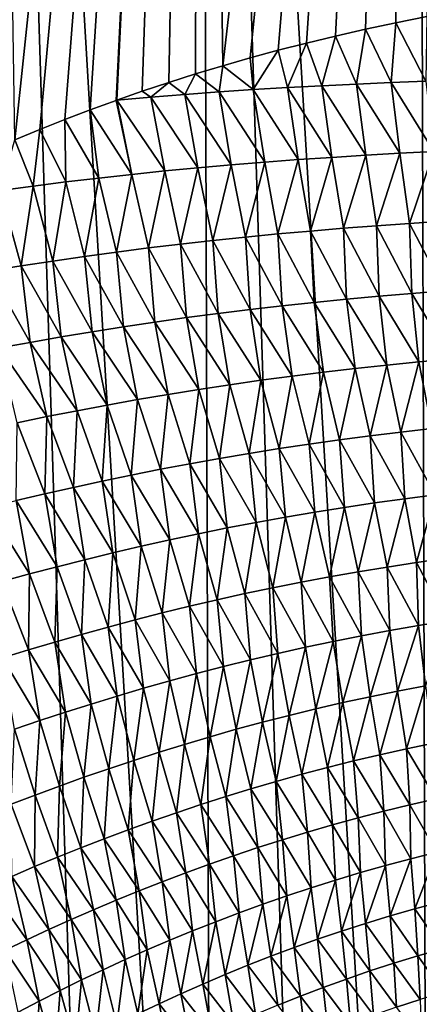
# Model space of a CAD drawing. Header units: metres. Extents: x -105 to 105, y -72 to 59.
# Tile 129 of 256: x -9.8 to -7.59, y -63.19 to -57.73. Entities that reach past the tile are written whole.
import ezdxf

# ---------------------------------------------------------------- set-up
doc = ezdxf.new("R2010")
doc.units = ezdxf.units.M
doc.layers.add('solid_509431_AD150_SW0001', color=7, linetype='CONTINUOUS')

msp = doc.modelspace()

# ---------------------------------------------------------------- linework, layer by layer
at = {"layer": 'solid_509431_AD150_SW0001'}
for points in [[(-8.7318, -69.75769, 14.825975), (-8.800709, -48.652618, 14.996789), (-9.97818, -48.652618, 14.469905)], [(-9.319582, -69.752151, 14.572793), (-8.7318, -69.75769, 14.825975), (-9.97818, -48.652618, 14.469905)], [(-9.900037, -69.746338, 14.303221), (-9.319582, -69.752151, 14.572793), (-9.97818, -48.652618, 14.469905)], [(-9.826858, -58.397507, -26.947998), (-9.97818, -48.652618, -26.969904), (-8.800709, -48.652618, -27.49679)], [(-9.689787, -58.340382, -27.013071), (-9.826858, -58.397507, -26.947998), (-8.800709, -48.652618, -27.49679)], [(-9.550726, -58.28487, -27.077936), (-9.689787, -58.340382, -27.013071), (-8.800709, -48.652618, -27.49679)], [(-9.409702, -58.23101, -27.142544), (-9.550726, -58.28487, -27.077936), (-8.800709, -48.652618, -27.49679)], [(-9.266717, -58.178829, -27.206852), (-9.409702, -58.23101, -27.142544), (-8.800709, -48.652618, -27.49679)], [(-9.261577, -58.176998, -27.209143), (-9.266717, -58.178829, -27.206852), (-8.800709, -48.652618, -27.49679)], [(-9.121749, -58.128307, -27.270838), (-9.261577, -58.176998, -27.209143), (-8.800709, -48.652618, -27.49679)], [(-8.974866, -58.079498, -27.334431), (-9.121749, -58.128307, -27.270838), (-8.800709, -48.652618, -27.49679)], [(-8.826209, -58.032452, -27.397535), (-8.974866, -58.079498, -27.334431), (-8.800709, -48.652618, -27.49679)], [(-8.675735, -57.987144, -27.460138), (-8.826209, -58.032452, -27.397535), (-8.800709, -48.652618, -27.49679)], [(-7.53611, -69.767838, 15.282396), (-7.595546, -48.652618, 15.456824), (-8.800709, -48.652618, 14.996789)], [(-8.137154, -69.762917, 15.062572), (-7.53611, -69.767838, 15.282396), (-8.800709, -48.652618, 14.996789)], [(-8.7318, -69.75769, 14.825975), (-8.137154, -69.762917, 15.062572), (-8.800709, -48.652618, 14.996789)], [(-8.675735, -57.987144, -27.460138), (-8.800709, -48.652618, -27.49679), (-7.595546, -48.652618, -27.956823)], [(-8.523009, -57.94352, -27.522379), (-8.675735, -57.987144, -27.460138), (-7.595546, -48.652618, -27.956823)], [(-8.368067, -57.901611, -27.584198), (-8.523009, -57.94352, -27.522379), (-7.595546, -48.652618, -27.956823)], [(-8.211003, -57.86142, -27.645515), (-8.368067, -57.901611, -27.584198), (-7.595546, -48.652618, -27.956823)], [(-8.050457, -57.822689, -27.7068), (-8.211003, -57.86142, -27.645515), (-7.595546, -48.652618, -27.956823)], [(-7.88526, -57.785187, -27.768408), (-8.050457, -57.822689, -27.7068), (-7.595546, -48.652618, -27.956823)], [(-7.716008, -57.749035, -27.830009), (-7.88526, -57.785187, -27.768408), (-7.595546, -48.652618, -27.956823)], [(-7.544067, -57.714523, -27.891037), (-7.716008, -57.749035, -27.830009), (-7.595546, -48.652618, -27.956823)], [(-6.316726, -69.776642, 15.671052), (-6.366486, -48.652618, 15.84856), (-7.595546, -48.652618, 15.456824)], [(-6.929142, -69.772415, 15.485276), (-6.316726, -69.776642, 15.671052), (-7.595546, -48.652618, 15.456824)], [(-7.53611, -69.767838, 15.282396), (-6.929142, -69.772415, 15.485276), (-7.595546, -48.652618, 15.456824)], [(-7.742383, -58.079887, -27.825247), (-7.88526, -57.785187, -27.768408), (-7.716008, -57.749035, -27.830009)], [(-7.742383, -58.079887, -27.825247), (-7.716008, -57.749035, -27.830009), (-7.549757, -58.071774, -27.895128)], [(-7.549757, -58.071774, -27.895128), (-7.716008, -57.749035, -27.830009), (-7.544067, -57.714523, -27.891037)], [(-7.934351, -58.088573, -27.753736), (-8.050457, -57.822689, -27.7068), (-7.88526, -57.785187, -27.768408)], [(-7.934351, -58.088573, -27.753736), (-7.88526, -57.785187, -27.768408), (-7.742383, -58.079887, -27.825247)], [(-8.125701, -58.097954, -27.680616), (-8.211003, -57.86142, -27.645515), (-8.050457, -57.822689, -27.7068)], [(-8.125701, -58.097954, -27.680616), (-8.050457, -57.822689, -27.7068), (-7.934351, -58.088573, -27.753736)], [(-8.506598, -58.119438, -27.52957), (-8.523009, -57.94352, -27.522379), (-8.368067, -57.901611, -27.584198)], [(-8.506598, -58.119438, -27.52957), (-8.368067, -57.901611, -27.584198), (-8.316445, -58.108181, -27.605886)], [(-8.316445, -58.108181, -27.605886), (-8.368067, -57.901611, -27.584198), (-8.211003, -57.86142, -27.645515)], [(-8.316445, -58.108181, -27.605886), (-8.211003, -57.86142, -27.645515), (-8.125701, -58.097954, -27.680616)], [(-8.506598, -58.119438, -27.52957), (-8.675735, -57.987144, -27.460138), (-8.523009, -57.94352, -27.522379)], [(-8.696177, -58.131905, -27.451717), (-8.826209, -58.032452, -27.397535), (-8.675735, -57.987144, -27.460138)], [(-8.696177, -58.131905, -27.451717), (-8.675735, -57.987144, -27.460138), (-8.506598, -58.119438, -27.52957)], [(-8.885191, -58.145641, -27.372355), (-8.974866, -58.079498, -27.334431), (-8.826209, -58.032452, -27.397535)], [(-8.885191, -58.145641, -27.372355), (-8.826209, -58.032452, -27.397535), (-8.696177, -58.131905, -27.451717)], [(-7.742383, -58.079887, -27.825247), (-7.549757, -58.071774, -27.895128), (-7.505967, -58.4622, -27.939766)], [(-9.073649, -58.160664, -27.291494), (-9.261577, -58.176998, -27.209143), (-9.121749, -58.128307, -27.270838)], [(-9.073649, -58.160664, -27.291494), (-9.121749, -58.128307, -27.270838), (-8.974866, -58.079498, -27.334431)], [(-9.073649, -58.160664, -27.291494), (-8.974866, -58.079498, -27.334431), (-8.885191, -58.145641, -27.372355)], [(-8.696177, -58.131905, -27.451717), (-8.506598, -58.119438, -27.52957), (-8.442957, -58.521324, -27.57411)], [(-8.506598, -58.119438, -27.52957), (-8.316445, -58.108181, -27.605886), (-8.257064, -58.507607, -27.650406)], [(-8.506598, -58.119438, -27.52957), (-8.257064, -58.507607, -27.650406), (-8.442957, -58.521324, -27.57411)], [(-8.316445, -58.108181, -27.605886), (-8.125701, -58.097954, -27.680616), (-8.070456, -58.494999, -27.725138)], [(-8.316445, -58.108181, -27.605886), (-8.070456, -58.494999, -27.725138), (-8.257064, -58.507607, -27.650406)], [(-8.125701, -58.097954, -27.680616), (-7.934351, -58.088573, -27.753736), (-7.883096, -58.483322, -27.798279)], [(-8.125701, -58.097954, -27.680616), (-7.883096, -58.483322, -27.798279), (-8.070456, -58.494999, -27.725138)], [(-7.934351, -58.088573, -27.753736), (-7.742383, -58.079887, -27.825247), (-7.694951, -58.472427, -27.869827)], [(-7.934351, -58.088573, -27.753736), (-7.694951, -58.472427, -27.869827), (-7.883096, -58.483322, -27.798279)], [(-7.742383, -58.079887, -27.825247), (-7.505967, -58.4622, -27.939766), (-7.694951, -58.472427, -27.869827)], [(-9.179859, -58.589291, -27.254004), (-9.409702, -58.23101, -27.142544), (-9.266717, -58.178829, -27.206852)], [(-9.179859, -58.589291, -27.254004), (-9.266717, -58.178829, -27.206852), (-9.261577, -58.176998, -27.209143)], [(-9.073649, -58.160664, -27.291494), (-8.996612, -58.57029, -27.336233), (-9.261577, -58.176998, -27.209143)], [(-9.179859, -58.589291, -27.254004), (-9.261577, -58.176998, -27.209143), (-8.996612, -58.57029, -27.336233)], [(-9.073649, -58.160664, -27.291494), (-8.885191, -58.145641, -27.372355), (-8.812717, -58.552635, -27.417006)], [(-9.073649, -58.160664, -27.291494), (-8.812717, -58.552635, -27.417006), (-8.996612, -58.57029, -27.336233)], [(-8.885191, -58.145641, -27.372355), (-8.696177, -58.131905, -27.451717), (-8.628169, -58.536316, -27.496302)], [(-8.885191, -58.145641, -27.372355), (-8.628169, -58.536316, -27.496302), (-8.812717, -58.552635, -27.417006)], [(-8.696177, -58.131905, -27.451717), (-8.442957, -58.521324, -27.57411), (-8.628169, -58.536316, -27.496302)], [(-9.362489, -58.609604, -27.17033), (-9.550726, -58.28487, -27.077936), (-9.409702, -58.23101, -27.142544)], [(-9.362489, -58.609604, -27.17033), (-9.409702, -58.23101, -27.142544), (-9.179859, -58.589291, -27.254004)], [(-9.544538, -58.631176, -27.085222), (-9.689787, -58.340382, -27.013071), (-9.550726, -58.28487, -27.077936)], [(-9.544538, -58.631176, -27.085222), (-9.550726, -58.28487, -27.077936), (-9.362489, -58.609604, -27.17033)], [(-9.726042, -58.653942, -26.998688), (-9.826858, -58.397507, -26.947998), (-9.689787, -58.340382, -27.013071)], [(-9.726042, -58.653942, -26.998688), (-9.689787, -58.340382, -27.013071), (-9.544538, -58.631176, -27.085222)], [(-9.907055, -58.677845, -26.91073), (-9.826858, -58.397507, -26.947998), (-9.726042, -58.653942, -26.998688)], [(-8.442957, -58.521324, -27.57411), (-8.257064, -58.507607, -27.650406), (-8.369982, -58.919304, -27.647167)], [(-8.257064, -58.507607, -27.650406), (-8.188888, -58.90324, -27.722927), (-8.369982, -58.919304, -27.647167)], [(-8.257064, -58.507607, -27.650406), (-8.070456, -58.494999, -27.725138), (-8.188888, -58.90324, -27.722927)], [(-8.070456, -58.494999, -27.725138), (-8.00696, -58.88834, -27.797159), (-8.188888, -58.90324, -27.722927)], [(-8.070456, -58.494999, -27.725138), (-7.883096, -58.483322, -27.798279), (-8.00696, -58.88834, -27.797159)], [(-7.883096, -58.483322, -27.798279), (-7.824143, -58.874443, -27.869835), (-8.00696, -58.88834, -27.797159)], [(-7.883096, -58.483322, -27.798279), (-7.694951, -58.472427, -27.869827), (-7.824143, -58.874443, -27.869835)], [(-7.694951, -58.472427, -27.869827), (-7.640385, -58.861404, -27.94095), (-7.824143, -58.874443, -27.869835)], [(-7.694951, -58.472427, -27.869827), (-7.505967, -58.4622, -27.939766), (-7.640385, -58.861404, -27.94095)], [(-7.505967, -58.4622, -27.939766), (-7.455616, -58.849121, -28.010496), (-7.640385, -58.861404, -27.94095)], [(-8.996612, -58.57029, -27.336233), (-8.812717, -58.552635, -27.417006), (-8.908655, -58.975594, -27.411123)], [(-8.812717, -58.552635, -27.417006), (-8.729851, -58.955452, -27.491245), (-8.908655, -58.975594, -27.411123)], [(-8.812717, -58.552635, -27.417006), (-8.628169, -58.536316, -27.496302), (-8.729851, -58.955452, -27.491245)], [(-8.628169, -58.536316, -27.496302), (-8.550295, -58.936691, -27.569931), (-8.729851, -58.955452, -27.491245)], [(-8.628169, -58.536316, -27.496302), (-8.442957, -58.521324, -27.57411), (-8.550295, -58.936691, -27.569931)], [(-8.442957, -58.521324, -27.57411), (-8.369982, -58.919304, -27.647167), (-8.550295, -58.936691, -27.569931)], [(-9.544538, -58.631176, -27.085222), (-9.362489, -58.609604, -27.17033), (-9.440726, -59.04414, -27.162283)], [(-9.362489, -58.609604, -27.17033), (-9.264067, -59.019981, -27.246628), (-9.440726, -59.04414, -27.162283)], [(-9.362489, -58.609604, -27.17033), (-9.179859, -58.589291, -27.254004), (-9.264067, -59.019981, -27.246628)], [(-9.179859, -58.589291, -27.254004), (-9.08672, -58.997112, -27.329578), (-9.264067, -59.019981, -27.246628)], [(-9.179859, -58.589291, -27.254004), (-8.996612, -58.57029, -27.336233), (-9.08672, -58.997112, -27.329578)], [(-8.996612, -58.57029, -27.336233), (-8.908655, -58.975594, -27.411123), (-9.08672, -58.997112, -27.329578)], [(-9.907055, -58.677845, -26.91073), (-9.726042, -58.653942, -26.998688), (-9.792122, -59.096062, -26.989418)], [(-9.726042, -58.653942, -26.998688), (-9.61673, -59.069523, -27.076544), (-9.792122, -59.096062, -26.989418)], [(-9.726042, -58.653942, -26.998688), (-9.544538, -58.631176, -27.085222), (-9.61673, -59.069523, -27.076544)], [(-9.544538, -58.631176, -27.085222), (-9.440726, -59.04414, -27.162283), (-9.61673, -59.069523, -27.076544)], [(-9.907055, -58.677845, -26.91073), (-9.792122, -59.096062, -26.989418), (-9.966965, -59.123711, -26.900908)], [(-8.188888, -58.90324, -27.722927), (-8.00696, -58.88834, -27.797159), (-7.989379, -59.281258, -27.874523)], [(-8.00696, -58.88834, -27.797159), (-7.824143, -58.874443, -27.869835), (-7.809079, -59.264706, -27.94784)], [(-8.00696, -58.88834, -27.797159), (-7.809079, -59.264706, -27.94784), (-7.989379, -59.281258, -27.874523)], [(-7.824143, -58.874443, -27.869835), (-7.640385, -58.861404, -27.94095), (-7.627677, -59.249134, -28.0196)], [(-7.824143, -58.874443, -27.869835), (-7.627677, -59.249134, -28.0196), (-7.809079, -59.264706, -27.94784)], [(-7.640385, -58.861404, -27.94095), (-7.455616, -58.849121, -28.010496), (-7.445093, -59.234451, -28.089798)], [(-7.640385, -58.861404, -27.94095), (-7.445093, -59.234451, -28.089798), (-7.627677, -59.249134, -28.0196)], [(-8.729851, -58.955452, -27.491245), (-8.550295, -58.936691, -27.569931), (-8.524401, -59.338337, -27.645445)], [(-8.550295, -58.936691, -27.569931), (-8.369982, -58.919304, -27.647167), (-8.34697, -59.317924, -27.72328)], [(-8.550295, -58.936691, -27.569931), (-8.34697, -59.317924, -27.72328), (-8.524401, -59.338337, -27.645445)], [(-8.369982, -58.919304, -27.647167), (-8.188888, -58.90324, -27.722927), (-8.168651, -59.298943, -27.799658)], [(-8.369982, -58.919304, -27.647167), (-8.168651, -59.298943, -27.799658), (-8.34697, -59.317924, -27.72328)], [(-8.188888, -58.90324, -27.722927), (-7.989379, -59.281258, -27.874523), (-8.168651, -59.298943, -27.799658)], [(-9.264067, -59.019981, -27.246628), (-9.08672, -58.997112, -27.329578), (-9.051511, -59.408283, -27.403364)], [(-9.08672, -58.997112, -27.329578), (-8.908655, -58.975594, -27.411123), (-8.876661, -59.383518, -27.485472)], [(-9.08672, -58.997112, -27.329578), (-8.876661, -59.383518, -27.485472), (-9.051511, -59.408283, -27.403364)], [(-8.908655, -58.975594, -27.411123), (-8.729851, -58.955452, -27.491245), (-8.700962, -59.360199, -27.56617)], [(-8.908655, -58.975594, -27.411123), (-8.700962, -59.360199, -27.56617), (-8.876661, -59.383518, -27.485472)], [(-8.729851, -58.955452, -27.491245), (-8.524401, -59.338337, -27.645445), (-8.700962, -59.360199, -27.56617)], [(-9.61673, -59.069523, -27.076544), (-9.440726, -59.04414, -27.162283), (-9.398752, -59.461941, -27.234978)], [(-9.440726, -59.04414, -27.162283), (-9.264067, -59.019981, -27.246628), (-9.225533, -59.434448, -27.319864)], [(-9.440726, -59.04414, -27.162283), (-9.225533, -59.434448, -27.319864), (-9.398752, -59.461941, -27.234978)], [(-9.264067, -59.019981, -27.246628), (-9.051511, -59.408283, -27.403364), (-9.225533, -59.434448, -27.319864)], [(-9.966965, -59.123711, -26.900908), (-9.792122, -59.096062, -26.989418), (-9.742913, -59.52063, -27.061056)], [(-9.792122, -59.096062, -26.989418), (-9.61673, -59.069523, -27.076544), (-9.571197, -59.490688, -27.148706)], [(-9.792122, -59.096062, -26.989418), (-9.571197, -59.490688, -27.148706), (-9.742913, -59.52063, -27.061056)], [(-9.61673, -59.069523, -27.076544), (-9.398752, -59.461941, -27.234978), (-9.571197, -59.490688, -27.148706)], [(-9.966965, -59.123711, -26.900908), (-9.742913, -59.52063, -27.061056), (-9.91396, -59.551701, -26.972025)], [(-7.989379, -59.281258, -27.874523), (-7.809079, -59.264706, -27.94784), (-7.766086, -59.647205, -28.060453)], [(-7.809079, -59.264706, -27.94784), (-7.627677, -59.249134, -28.0196), (-7.588616, -59.629356, -28.131769)], [(-7.809079, -59.264706, -27.94784), (-7.588616, -59.629356, -28.131769), (-7.766086, -59.647205, -28.060453)], [(-7.627677, -59.249134, -28.0196), (-7.445093, -59.234451, -28.089798), (-7.409808, -59.612488, -28.201565)], [(-7.627677, -59.249134, -28.0196), (-7.409808, -59.612488, -28.201565), (-7.588616, -59.629356, -28.131769)], [(-8.524401, -59.338337, -27.645445), (-8.34697, -59.317924, -27.72328), (-8.29139, -59.707771, -27.837471)], [(-8.34697, -59.317924, -27.72328), (-8.168651, -59.298943, -27.799658), (-8.117381, -59.686264, -27.913279)], [(-8.34697, -59.317924, -27.72328), (-8.117381, -59.686264, -27.913279), (-8.29139, -59.707771, -27.837471)], [(-8.168651, -59.298943, -27.799658), (-7.989379, -59.281258, -27.874523), (-7.942311, -59.666126, -27.987619)], [(-8.168651, -59.298943, -27.799658), (-7.942311, -59.666126, -27.987619), (-8.117381, -59.686264, -27.913279)], [(-7.989379, -59.281258, -27.874523), (-7.766086, -59.647205, -28.060453), (-7.942311, -59.666126, -27.987619)], [(-9.051511, -59.408283, -27.403364), (-8.876661, -59.383518, -27.485472), (-8.807566, -59.781273, -27.601624)], [(-8.876661, -59.383518, -27.485472), (-8.700962, -59.360199, -27.56617), (-8.63647, -59.755272, -27.681625)], [(-8.876661, -59.383518, -27.485472), (-8.63647, -59.755272, -27.681625), (-8.807566, -59.781273, -27.601624)], [(-8.700962, -59.360199, -27.56617), (-8.524401, -59.338337, -27.645445), (-8.464415, -59.73077, -27.760246)], [(-8.700962, -59.360199, -27.56617), (-8.464415, -59.73077, -27.760246), (-8.63647, -59.755272, -27.681625)], [(-8.524401, -59.338337, -27.645445), (-8.29139, -59.707771, -27.837471), (-8.464415, -59.73077, -27.760246)], [(-9.398752, -59.461941, -27.234978), (-9.225533, -59.434448, -27.319864), (-9.146928, -59.837681, -27.437538)], [(-9.225533, -59.434448, -27.319864), (-9.051511, -59.408283, -27.403364), (-8.977713, -59.808762, -27.520258)], [(-9.225533, -59.434448, -27.319864), (-8.977713, -59.808762, -27.520258), (-9.146928, -59.837681, -27.437538)], [(-9.051511, -59.408283, -27.403364), (-8.807566, -59.781273, -27.601624), (-8.977713, -59.808762, -27.520258)], [(-9.742913, -59.52063, -27.061056), (-9.571197, -59.490688, -27.148706), (-9.482647, -59.899525, -27.268064)], [(-9.571197, -59.490688, -27.148706), (-9.398752, -59.461941, -27.234978), (-9.315232, -59.867962, -27.353474)], [(-9.571197, -59.490688, -27.148706), (-9.315232, -59.867962, -27.353474), (-9.482647, -59.899525, -27.268064)], [(-9.398752, -59.461941, -27.234978), (-9.146928, -59.837681, -27.437538), (-9.315232, -59.867962, -27.353474)], [(-9.91396, -59.551701, -26.972025), (-9.742913, -59.52063, -27.061056), (-9.649215, -59.932304, -27.181311)], [(-9.742913, -59.52063, -27.061056), (-9.482647, -59.899525, -27.268064), (-9.649215, -59.932304, -27.181311)], [(-9.91396, -59.551701, -26.972025), (-9.649215, -59.932304, -27.181311), (-9.814985, -59.966228, -27.093216)], [(-7.942311, -59.666126, -27.987619), (-7.766086, -59.647205, -28.060453), (-7.859373, -60.039284, -28.139509)], [(-7.766086, -59.647205, -28.060453), (-7.68898, -60.018509, -28.210503), (-7.859373, -60.039284, -28.139509)], [(-7.766086, -59.647205, -28.060453), (-7.588616, -59.629356, -28.131769), (-7.68898, -60.018509, -28.210503)], [(-7.588616, -59.629356, -28.131769), (-7.517219, -59.998844, -28.280062), (-7.68898, -60.018509, -28.210503)], [(-7.588616, -59.629356, -28.131769), (-7.409808, -59.612488, -28.201565), (-7.517219, -59.998844, -28.280062)], [(-8.464415, -59.73077, -27.760246), (-8.29139, -59.707771, -27.837471), (-8.363358, -60.10955, -27.918108)], [(-8.29139, -59.707771, -27.837471), (-8.196462, -60.084675, -27.993269), (-8.363358, -60.10955, -27.918108)], [(-8.29139, -59.707771, -27.837471), (-8.117381, -59.686264, -27.913279), (-8.196462, -60.084675, -27.993269)], [(-8.117381, -59.686264, -27.913279), (-8.028499, -60.061295, -28.067087), (-8.196462, -60.084675, -27.993269)], [(-8.117381, -59.686264, -27.913279), (-7.942311, -59.666126, -27.987619), (-8.028499, -60.061295, -28.067087)], [(-7.942311, -59.666126, -27.987619), (-7.859373, -60.039284, -28.139509), (-8.028499, -60.061295, -28.067087)], [(-8.807566, -59.781273, -27.601624), (-8.63647, -59.755272, -27.681625), (-8.694031, -60.163849, -27.763842)], [(-8.63647, -59.755272, -27.681625), (-8.52921, -60.135944, -27.841627), (-8.694031, -60.163849, -27.763842)], [(-8.63647, -59.755272, -27.681625), (-8.464415, -59.73077, -27.760246), (-8.52921, -60.135944, -27.841627)], [(-8.464415, -59.73077, -27.760246), (-8.363358, -60.10955, -27.918108), (-8.52921, -60.135944, -27.841627)], [(-9.146928, -59.837681, -27.437538), (-8.977713, -59.808762, -27.520258), (-9.020608, -60.224106, -27.604416)], [(-8.977713, -59.808762, -27.520258), (-8.857825, -60.193253, -27.684767), (-9.020608, -60.224106, -27.604416)], [(-8.977713, -59.808762, -27.520258), (-8.807566, -59.781273, -27.601624), (-8.857825, -60.193253, -27.684767)], [(-8.807566, -59.781273, -27.601624), (-8.694031, -60.163849, -27.763842), (-8.857825, -60.193253, -27.684767)], [(-9.482647, -59.899525, -27.268064), (-9.315232, -59.867962, -27.353474), (-9.343186, -60.289867, -27.439905)], [(-9.315232, -59.867962, -27.353474), (-9.18239, -60.256336, -27.522795), (-9.343186, -60.289867, -27.439905)], [(-9.315232, -59.867962, -27.353474), (-9.146928, -59.837681, -27.437538), (-9.18239, -60.256336, -27.522795)], [(-9.146928, -59.837681, -27.437538), (-9.020608, -60.224106, -27.604416), (-9.18239, -60.256336, -27.522795)], [(-9.814985, -59.966228, -27.093216), (-9.649215, -59.932304, -27.181311), (-9.66195, -60.36055, -27.270319)], [(-9.649215, -59.932304, -27.181311), (-9.503026, -60.324631, -27.355745), (-9.66195, -60.36055, -27.270319)], [(-9.649215, -59.932304, -27.181311), (-9.482647, -59.899525, -27.268064), (-9.503026, -60.324631, -27.355745)], [(-9.482647, -59.899525, -27.268064), (-9.343186, -60.289867, -27.439905), (-9.503026, -60.324631, -27.355745)], [(-9.814985, -59.966228, -27.093216), (-9.66195, -60.36055, -27.270319), (-9.820001, -60.397568, -27.183617)], [(-8.028499, -60.061295, -28.067087), (-7.859373, -60.039284, -28.139509), (-7.83433, -60.410915, -28.290218)], [(-7.859373, -60.039284, -28.139509), (-7.68898, -60.018509, -28.210503), (-7.667253, -60.3876, -28.360853)], [(-7.859373, -60.039284, -28.139509), (-7.667253, -60.3876, -28.360853), (-7.83433, -60.410915, -28.290218)], [(-7.68898, -60.018509, -28.210503), (-7.517219, -59.998844, -28.280062), (-7.498678, -60.365505, -28.430096)], [(-7.68898, -60.018509, -28.210503), (-7.498678, -60.365505, -28.430096), (-7.667253, -60.3876, -28.360853)], [(-8.363358, -60.10955, -27.918108), (-8.196462, -60.084675, -27.993269), (-8.164459, -60.461678, -28.144829)], [(-8.196462, -60.084675, -27.993269), (-8.028499, -60.061295, -28.067087), (-8.000026, -60.435562, -28.218197)], [(-8.196462, -60.084675, -27.993269), (-8.000026, -60.435562, -28.218197), (-8.164459, -60.461678, -28.144829)], [(-8.028499, -60.061295, -28.067087), (-7.83433, -60.410915, -28.290218), (-8.000026, -60.435562, -28.218197)], [(-8.694031, -60.163849, -27.763842), (-8.52921, -60.135944, -27.841627), (-8.489856, -60.518631, -27.994225)], [(-8.52921, -60.135944, -27.841627), (-8.363358, -60.10955, -27.918108), (-8.327729, -60.489365, -28.070166)], [(-8.52921, -60.135944, -27.841627), (-8.327729, -60.489365, -28.070166), (-8.489856, -60.518631, -27.994225)], [(-8.363358, -60.10955, -27.918108), (-8.164459, -60.461678, -28.144829), (-8.327729, -60.489365, -28.070166)], [(-9.020608, -60.224106, -27.604416), (-8.857825, -60.193253, -27.684767), (-8.810709, -60.581841, -27.838575)], [(-8.857825, -60.193253, -27.684767), (-8.694031, -60.163849, -27.763842), (-8.650846, -60.549461, -27.917023)], [(-8.857825, -60.193253, -27.684767), (-8.650846, -60.549461, -27.917023), (-8.810709, -60.581841, -27.838575)], [(-8.694031, -60.163849, -27.763842), (-8.489856, -60.518631, -27.994225), (-8.650846, -60.549461, -27.917023)], [(-9.343186, -60.289867, -27.439905), (-9.18239, -60.256336, -27.522795), (-9.127082, -60.650967, -27.67798)], [(-9.18239, -60.256336, -27.522795), (-9.020608, -60.224106, -27.604416), (-8.969451, -60.6157, -27.758892)], [(-9.18239, -60.256336, -27.522795), (-8.969451, -60.6157, -27.758892), (-9.127082, -60.650967, -27.67798)], [(-9.020608, -60.224106, -27.604416), (-8.810709, -60.581841, -27.838575), (-8.969451, -60.6157, -27.758892)], [(-9.503026, -60.324631, -27.355745), (-9.343186, -60.289867, -27.439905), (-9.283609, -60.687561, -27.595837)], [(-9.343186, -60.289867, -27.439905), (-9.127082, -60.650967, -27.67798), (-9.283609, -60.687561, -27.595837)], [(-9.820001, -60.397568, -27.183617), (-9.66195, -60.36055, -27.270319), (-9.593478, -60.764431, -27.427855)], [(-9.66195, -60.36055, -27.270319), (-9.503026, -60.324631, -27.355745), (-9.439063, -60.725407, -27.512463)], [(-9.66195, -60.36055, -27.270319), (-9.439063, -60.725407, -27.512463), (-9.593478, -60.764431, -27.427855)], [(-9.503026, -60.324631, -27.355745), (-9.283609, -60.687561, -27.595837), (-9.439063, -60.725407, -27.512463)], [(-7.667253, -60.3876, -28.360853), (-7.498678, -60.365505, -28.430096), (-7.602627, -60.740887, -28.551632)], [(-7.498678, -60.365505, -28.430096), (-7.439362, -60.717049, -28.618963), (-7.602627, -60.740887, -28.551632)], [(-9.977223, -60.435692, -27.095644), (-9.820001, -60.397568, -27.183617), (-9.746892, -60.804569, -27.342007)], [(-9.820001, -60.397568, -27.183617), (-9.593478, -60.764431, -27.427855), (-9.746892, -60.804569, -27.342007)], [(-8.000026, -60.435562, -28.218197), (-7.83433, -60.410915, -28.290218), (-7.924472, -60.792435, -28.413063)], [(-7.83433, -60.410915, -28.290218), (-7.764289, -60.765984, -28.482996), (-7.924472, -60.792435, -28.413063)], [(-7.83433, -60.410915, -28.290218), (-7.667253, -60.3876, -28.360853), (-7.764289, -60.765984, -28.482996)], [(-7.667253, -60.3876, -28.360853), (-7.602627, -60.740887, -28.551632), (-7.764289, -60.765984, -28.482996)], [(-9.977223, -60.435692, -27.095644), (-9.746892, -60.804569, -27.342007), (-9.899354, -60.845856, -27.254927)], [(-8.327729, -60.489365, -28.070166), (-8.164459, -60.461678, -28.144829), (-8.240891, -60.849873, -28.269444)], [(-8.164459, -60.461678, -28.144829), (-8.083302, -60.820362, -28.341862), (-8.240891, -60.849873, -28.269444)], [(-8.164459, -60.461678, -28.144829), (-8.000026, -60.435562, -28.218197), (-8.083302, -60.820362, -28.341862)], [(-8.000026, -60.435562, -28.218197), (-7.924472, -60.792435, -28.413063), (-8.083302, -60.820362, -28.341862)], [(-8.650846, -60.549461, -27.917023), (-8.489856, -60.518631, -27.994225), (-8.552448, -60.913643, -28.121042)], [(-8.489856, -60.518631, -27.994225), (-8.397271, -60.88097, -28.195833), (-8.552448, -60.913643, -28.121042)], [(-8.489856, -60.518631, -27.994225), (-8.327729, -60.489365, -28.070166), (-8.397271, -60.88097, -28.195833)], [(-8.327729, -60.489365, -28.070166), (-8.240891, -60.849873, -28.269444), (-8.397271, -60.88097, -28.195833)], [(-8.969451, -60.6157, -27.758892), (-8.810709, -60.581841, -27.838575), (-8.859219, -60.983593, -27.967981)], [(-8.810709, -60.581841, -27.838575), (-8.706429, -60.947868, -28.045088), (-8.859219, -60.983593, -27.967981)], [(-8.810709, -60.581841, -27.838575), (-8.650846, -60.549461, -27.917023), (-8.706429, -60.947868, -28.045088)], [(-8.650846, -60.549461, -27.917023), (-8.552448, -60.913643, -28.121042), (-8.706429, -60.947868, -28.045088)], [(-9.127082, -60.650967, -27.67798), (-8.969451, -60.6157, -27.758892), (-9.010818, -61.020741, -27.889727)], [(-8.969451, -60.6157, -27.758892), (-8.859219, -60.983593, -27.967981), (-9.010818, -61.020741, -27.889727)], [(-9.439063, -60.725407, -27.512463), (-9.283609, -60.687561, -27.595837), (-9.310473, -61.098988, -27.729767)], [(-9.283609, -60.687561, -27.595837), (-9.16123, -61.059231, -27.810322), (-9.310473, -61.098988, -27.729767)], [(-9.283609, -60.687561, -27.595837), (-9.127082, -60.650967, -27.67798), (-9.16123, -61.059231, -27.810322)], [(-9.127082, -60.650967, -27.67798), (-9.010818, -61.020741, -27.889727), (-9.16123, -61.059231, -27.810322)], [(-9.593478, -60.764431, -27.427855), (-9.439063, -60.725407, -27.512463), (-9.458575, -61.139931, -27.648058)], [(-9.439063, -60.725407, -27.512463), (-9.310473, -61.098988, -27.729767), (-9.458575, -61.139931, -27.648058)], [(-7.764289, -60.765984, -28.482996), (-7.602627, -60.740887, -28.551632), (-7.591594, -61.091026, -28.741983)], [(-7.602627, -60.740887, -28.551632), (-7.439362, -60.717049, -28.618963), (-7.431287, -61.064705, -28.808792)], [(-7.602627, -60.740887, -28.551632), (-7.431287, -61.064705, -28.808792), (-7.591594, -61.091026, -28.741983)], [(-9.899354, -60.845856, -27.254927), (-9.746892, -60.804569, -27.342007), (-9.75149, -61.225174, -27.481161)], [(-9.746892, -60.804569, -27.342007), (-9.605567, -61.181995, -27.565187), (-9.75149, -61.225174, -27.481161)], [(-9.746892, -60.804569, -27.342007), (-9.593478, -60.764431, -27.427855), (-9.605567, -61.181995, -27.565187)], [(-9.593478, -60.764431, -27.427855), (-9.458575, -61.139931, -27.648058), (-9.605567, -61.181995, -27.565187)], [(-8.083302, -60.820362, -28.341862), (-7.924472, -60.792435, -28.413063), (-7.907198, -61.147858, -28.604616)], [(-7.924472, -60.792435, -28.413063), (-7.764289, -60.765984, -28.482996), (-7.750186, -61.11871, -28.673922)], [(-7.924472, -60.792435, -28.413063), (-7.750186, -61.11871, -28.673922), (-7.907198, -61.147858, -28.604616)], [(-7.764289, -60.765984, -28.482996), (-7.591594, -61.091026, -28.741983), (-7.750186, -61.11871, -28.673922)], [(-9.899354, -60.845856, -27.254927), (-9.75149, -61.225174, -27.481161), (-9.8964, -61.26955, -27.396004)], [(-8.397271, -60.88097, -28.195833), (-8.240891, -60.849873, -28.269444), (-8.217011, -61.210949, -28.462433)], [(-8.240891, -60.849873, -28.269444), (-8.083302, -60.820362, -28.341862), (-8.06277, -61.178574, -28.534105)], [(-8.240891, -60.849873, -28.269444), (-8.06277, -61.178574, -28.534105), (-8.217011, -61.210949, -28.462433)], [(-8.083302, -60.820362, -28.341862), (-7.907198, -61.147858, -28.604616), (-8.06277, -61.178574, -28.534105)], [(-8.706429, -60.947868, -28.045088), (-8.552448, -60.913643, -28.121042), (-8.521566, -61.280624, -28.315681)], [(-8.552448, -60.913643, -28.121042), (-8.397271, -60.88097, -28.195833), (-8.369942, -61.244972, -28.38962)], [(-8.552448, -60.913643, -28.121042), (-8.369942, -61.244972, -28.38962), (-8.521566, -61.280624, -28.315681)], [(-8.397271, -60.88097, -28.195833), (-8.217011, -61.210949, -28.462433), (-8.369942, -61.244972, -28.38962)], [(-8.859219, -60.983593, -27.967981), (-8.706429, -60.947868, -28.045088), (-8.671892, -61.317875, -28.240631)], [(-8.706429, -60.947868, -28.045088), (-8.521566, -61.280624, -28.315681), (-8.671892, -61.317875, -28.240631)], [(-9.16123, -61.059231, -27.810322), (-9.010818, -61.020741, -27.889727), (-8.968637, -61.396885, -28.087229)], [(-9.010818, -61.020741, -27.889727), (-8.859219, -60.983593, -27.967981), (-8.820916, -61.356655, -28.16448)], [(-9.010818, -61.020741, -27.889727), (-8.820916, -61.356655, -28.16448), (-8.968637, -61.396885, -28.087229)], [(-8.859219, -60.983593, -27.967981), (-8.671892, -61.317875, -28.240631), (-8.820916, -61.356655, -28.16448)], [(-9.310473, -61.098988, -27.729767), (-9.16123, -61.059231, -27.810322), (-9.115053, -61.438477, -28.008873)], [(-9.16123, -61.059231, -27.810322), (-8.968637, -61.396885, -28.087229), (-9.115053, -61.438477, -28.008873)], [(-7.591594, -61.091026, -28.741983), (-7.431287, -61.064705, -28.808792), (-7.552779, -61.424278, -28.965445)], [(-9.458575, -61.139931, -27.648058), (-9.310473, -61.098988, -27.729767), (-9.260182, -61.48135, -27.929411)], [(-9.310473, -61.098988, -27.729767), (-9.115053, -61.438477, -28.008873), (-9.260182, -61.48135, -27.929411)], [(-7.907198, -61.147858, -28.604616), (-7.750186, -61.11871, -28.673922), (-7.859475, -61.485123, -28.831633)], [(-7.750186, -61.11871, -28.673922), (-7.706959, -61.453945, -28.899118), (-7.859475, -61.485123, -28.831633)], [(-7.750186, -61.11871, -28.673922), (-7.591594, -61.091026, -28.741983), (-7.706959, -61.453945, -28.899118)], [(-7.591594, -61.091026, -28.741983), (-7.552779, -61.424278, -28.965445), (-7.706959, -61.453945, -28.899118)], [(-9.75149, -61.225174, -27.481161), (-9.605567, -61.181995, -27.565187), (-9.54668, -61.570641, -27.767149)], [(-9.605567, -61.181995, -27.565187), (-9.458575, -61.139931, -27.648058), (-9.40405, -61.525429, -27.848841)], [(-9.605567, -61.181995, -27.565187), (-9.40405, -61.525429, -27.848841), (-9.54668, -61.570641, -27.767149)], [(-9.458575, -61.139931, -27.648058), (-9.260182, -61.48135, -27.929411), (-9.40405, -61.525429, -27.848841)], [(-8.217011, -61.210949, -28.462433), (-8.06277, -61.178574, -28.534105), (-8.16006, -61.55238, -28.693335)], [(-8.06277, -61.178574, -28.534105), (-8.010469, -61.51791, -28.763023), (-8.16006, -61.55238, -28.693335)], [(-8.06277, -61.178574, -28.534105), (-7.907198, -61.147858, -28.604616), (-8.010469, -61.51791, -28.763023)], [(-7.907198, -61.147858, -28.604616), (-7.859475, -61.485123, -28.831633), (-8.010469, -61.51791, -28.763023)], [(-9.8964, -61.26955, -27.396004), (-9.75149, -61.225174, -27.481161), (-9.688125, -61.617016, -27.684353)], [(-9.75149, -61.225174, -27.481161), (-9.54668, -61.570641, -27.767149), (-9.688125, -61.617016, -27.684353)], [(-8.369942, -61.244972, -28.38962), (-8.217011, -61.210949, -28.462433), (-8.308268, -61.588524, -28.622583)], [(-8.217011, -61.210949, -28.462433), (-8.16006, -61.55238, -28.693335), (-8.308268, -61.588524, -28.622583)], [(-9.8964, -61.26955, -27.396004), (-9.688125, -61.617016, -27.684353), (-9.828444, -61.664623, -27.600483)], [(-8.671892, -61.317875, -28.240631), (-8.521566, -61.280624, -28.315681), (-8.600553, -61.665722, -28.477959)], [(-8.521566, -61.280624, -28.315681), (-8.455097, -61.626312, -28.550787), (-8.600553, -61.665722, -28.477959)], [(-8.521566, -61.280624, -28.315681), (-8.369942, -61.244972, -28.38962), (-8.455097, -61.626312, -28.550787)], [(-8.369942, -61.244972, -28.38962), (-8.308268, -61.588524, -28.622583), (-8.455097, -61.626312, -28.550787)], [(-8.820916, -61.356655, -28.16448), (-8.671892, -61.317875, -28.240631), (-8.744628, -61.706676, -28.404106)], [(-8.671892, -61.317875, -28.240631), (-8.600553, -61.665722, -28.477959), (-8.744628, -61.706676, -28.404106)], [(-9.115053, -61.438477, -28.008873), (-8.968637, -61.396885, -28.087229), (-9.028615, -61.792889, -28.253328)], [(-8.968637, -61.396885, -28.087229), (-8.887318, -61.749092, -28.329229), (-9.028615, -61.792889, -28.253328)], [(-8.968637, -61.396885, -28.087229), (-8.820916, -61.356655, -28.16448), (-8.887318, -61.749092, -28.329229)], [(-8.820916, -61.356655, -28.16448), (-8.744628, -61.706676, -28.404106), (-8.887318, -61.749092, -28.329229)], [(-9.260182, -61.48135, -27.929411), (-9.115053, -61.438477, -28.008873), (-9.168531, -61.837978, -28.176395)], [(-9.115053, -61.438477, -28.008873), (-9.028615, -61.792889, -28.253328), (-9.168531, -61.837978, -28.176395)], [(-7.859475, -61.485123, -28.831633), (-7.706959, -61.453945, -28.899118), (-7.804246, -61.806309, -29.083254)], [(-7.706959, -61.453945, -28.899118), (-7.656565, -61.773434, -29.148424), (-7.804246, -61.806309, -29.083254)], [(-7.706959, -61.453945, -28.899118), (-7.552779, -61.424278, -28.965445), (-7.656565, -61.773434, -29.148424)], [(-7.552779, -61.424278, -28.965445), (-7.507145, -61.742096, -29.212534), (-7.656565, -61.773434, -29.148424)], [(-9.40405, -61.525429, -27.848841), (-9.260182, -61.48135, -27.929411), (-9.307085, -61.884285, -28.098429)], [(-9.260182, -61.48135, -27.929411), (-9.168531, -61.837978, -28.176395), (-9.307085, -61.884285, -28.098429)], [(-8.010469, -61.51791, -28.763023), (-7.859475, -61.485123, -28.831633), (-7.950334, -61.840805, -29.01705)], [(-7.859475, -61.485123, -28.831633), (-7.804246, -61.806309, -29.083254), (-7.950334, -61.840805, -29.01705)], [(-9.54668, -61.570641, -27.767149), (-9.40405, -61.525429, -27.848841), (-9.444297, -61.931728, -28.019415)], [(-9.40405, -61.525429, -27.848841), (-9.307085, -61.884285, -28.098429), (-9.444297, -61.931728, -28.019415)], [(-8.308268, -61.588524, -28.622583), (-8.16006, -61.55238, -28.693335), (-8.238138, -61.914867, -28.881695)], [(-8.16006, -61.55238, -28.693335), (-8.094955, -61.876995, -28.949858), (-8.238138, -61.914867, -28.881695)], [(-8.16006, -61.55238, -28.693335), (-8.010469, -61.51791, -28.763023), (-8.094955, -61.876995, -28.949858)], [(-8.010469, -61.51791, -28.763023), (-7.950334, -61.840805, -29.01705), (-8.094955, -61.876995, -28.949858)], [(-9.828444, -61.664623, -27.600483), (-9.688125, -61.617016, -27.684353), (-9.714901, -62.03014, -27.858318)], [(-9.688125, -61.617016, -27.684353), (-9.580214, -61.980324, -27.939367), (-9.714901, -62.03014, -27.858318)], [(-9.688125, -61.617016, -27.684353), (-9.54668, -61.570641, -27.767149), (-9.580214, -61.980324, -27.939367)], [(-9.54668, -61.570641, -27.767149), (-9.444297, -61.931728, -28.019415), (-9.580214, -61.980324, -27.939367)], [(-8.455097, -61.626312, -28.550787), (-8.308268, -61.588524, -28.622583), (-8.379887, -61.954399, -28.812574)], [(-8.308268, -61.588524, -28.622583), (-8.238138, -61.914867, -28.881695), (-8.379887, -61.954399, -28.812574)], [(-9.828444, -61.664623, -27.600483), (-9.714901, -62.03014, -27.858318), (-9.848419, -62.081249, -27.776308)], [(-8.744628, -61.706676, -28.404106), (-8.600553, -61.665722, -28.477959), (-8.659078, -62.038258, -28.671516)], [(-8.600553, -61.665722, -28.477959), (-8.520202, -61.995548, -28.742514), (-8.659078, -62.038258, -28.671516)], [(-8.600553, -61.665722, -28.477959), (-8.455097, -61.626312, -28.550787), (-8.520202, -61.995548, -28.742514)], [(-8.455097, -61.626312, -28.550787), (-8.379887, -61.954399, -28.812574), (-8.520202, -61.995548, -28.742514)], [(-8.887318, -61.749092, -28.329229), (-8.744628, -61.706676, -28.404106), (-8.796503, -62.082436, -28.599588)], [(-8.744628, -61.706676, -28.404106), (-8.659078, -62.038258, -28.671516), (-8.796503, -62.082436, -28.599588)], [(-9.028615, -61.792889, -28.253328), (-8.887318, -61.749092, -28.329229), (-8.932467, -62.128002, -28.52672)], [(-8.887318, -61.749092, -28.329229), (-8.796503, -62.082436, -28.599588), (-8.932467, -62.128002, -28.52672)], [(-7.804246, -61.806309, -29.083254), (-7.656565, -61.773434, -29.148424), (-7.638929, -62.084816, -29.403658)], [(-7.656565, -61.773434, -29.148424), (-7.507145, -61.742096, -29.212534), (-7.492975, -62.051281, -29.466259)], [(-7.656565, -61.773434, -29.148424), (-7.492975, -62.051281, -29.466259), (-7.638929, -62.084816, -29.403658)], [(-9.307085, -61.884285, -28.098429), (-9.168531, -61.837978, -28.176395), (-9.200034, -62.222969, -28.378157)], [(-9.168531, -61.837978, -28.176395), (-9.066974, -62.174877, -28.452911), (-9.200034, -62.222969, -28.378157)], [(-9.168531, -61.837978, -28.176395), (-9.028615, -61.792889, -28.253328), (-9.066974, -62.174877, -28.452911)], [(-9.028615, -61.792889, -28.253328), (-8.932467, -62.128002, -28.52672), (-9.066974, -62.174877, -28.452911)], [(-8.094955, -61.876995, -28.949858), (-7.950334, -61.840805, -29.01705), (-7.925557, -62.156784, -29.275553)], [(-7.950334, -61.840805, -29.01705), (-7.804246, -61.806309, -29.083254), (-7.783073, -62.119961, -29.34008)], [(-7.950334, -61.840805, -29.01705), (-7.783073, -62.119961, -29.34008), (-7.925557, -62.156784, -29.275553)], [(-7.804246, -61.806309, -29.083254), (-7.638929, -62.084816, -29.403658), (-7.783073, -62.119961, -29.34008)], [(-9.444297, -61.931728, -28.019415), (-9.307085, -61.884285, -28.098429), (-9.331664, -62.272205, -28.302441)], [(-9.307085, -61.884285, -28.098429), (-9.200034, -62.222969, -28.378157), (-9.331664, -62.272205, -28.302441)], [(-8.238138, -61.914867, -28.881695), (-8.094955, -61.876995, -28.949858), (-8.066502, -62.195351, -29.210119)], [(-8.094955, -61.876995, -28.949858), (-7.925557, -62.156784, -29.275553), (-8.066502, -62.195351, -29.210119)], [(-9.580214, -61.980324, -27.939367), (-9.444297, -61.931728, -28.019415), (-9.461902, -62.322575, -28.225773)], [(-9.444297, -61.931728, -28.019415), (-9.331664, -62.272205, -28.302441), (-9.461902, -62.322575, -28.225773)], [(-8.379887, -61.954399, -28.812574), (-8.238138, -61.914867, -28.881695), (-8.205929, -62.235634, -29.143793)], [(-8.238138, -61.914867, -28.881695), (-8.066502, -62.195351, -29.210119), (-8.205929, -62.235634, -29.143793)], [(-9.714901, -62.03014, -27.858318), (-9.580214, -61.980324, -27.939367), (-9.590811, -62.374126, -28.148182)], [(-9.580214, -61.980324, -27.939367), (-9.461902, -62.322575, -28.225773), (-9.590811, -62.374126, -28.148182)], [(-8.659078, -62.038258, -28.671516), (-8.520202, -61.995548, -28.742514), (-8.480238, -62.321217, -29.008522)], [(-8.520202, -61.995548, -28.742514), (-8.379887, -61.954399, -28.812574), (-8.343842, -62.277603, -29.07659)], [(-8.520202, -61.995548, -28.742514), (-8.343842, -62.277603, -29.07659), (-8.480238, -62.321217, -29.008522)], [(-8.379887, -61.954399, -28.812574), (-8.205929, -62.235634, -29.143793), (-8.343842, -62.277603, -29.07659)], [(-9.848419, -62.081249, -27.776308), (-9.714901, -62.03014, -27.858318), (-9.718453, -62.426926, -28.069706)], [(-9.714901, -62.03014, -27.858318), (-9.590811, -62.374126, -28.148182), (-9.718453, -62.426926, -28.069706)], [(-8.796503, -62.082436, -28.599588), (-8.659078, -62.038258, -28.671516), (-8.615108, -62.366409, -28.939594)], [(-8.659078, -62.038258, -28.671516), (-8.480238, -62.321217, -29.008522), (-8.615108, -62.366409, -28.939594)], [(-7.638929, -62.084816, -29.403658), (-7.492975, -62.051281, -29.466259), (-7.489621, -62.34734, -29.734558)], [(-9.848419, -62.081249, -27.776308), (-9.718453, -62.426926, -28.069706), (-9.844881, -62.481022, -27.990379)], [(-8.932467, -62.128002, -28.52672), (-8.796503, -62.082436, -28.599588), (-8.748436, -62.413086, -28.869808)], [(-8.796503, -62.082436, -28.599588), (-8.615108, -62.366409, -28.939594), (-8.748436, -62.413086, -28.869808)], [(-7.783073, -62.119961, -29.34008), (-7.638929, -62.084816, -29.403658), (-7.632496, -62.383213, -29.673416)], [(-7.638929, -62.084816, -29.403658), (-7.489621, -62.34734, -29.734558), (-7.632496, -62.383213, -29.673416)], [(-9.066974, -62.174877, -28.452911), (-8.932467, -62.128002, -28.52672), (-8.880208, -62.461163, -28.799158)], [(-8.932467, -62.128002, -28.52672), (-8.748436, -62.413086, -28.869808), (-8.880208, -62.461163, -28.799158)], [(-8.066502, -62.195351, -29.210119), (-7.925557, -62.156784, -29.275553), (-7.912772, -62.460087, -29.548491)], [(-7.925557, -62.156784, -29.275553), (-7.783073, -62.119961, -29.34008), (-7.773496, -62.420773, -29.611383)], [(-7.925557, -62.156784, -29.275553), (-7.773496, -62.420773, -29.611383), (-7.912772, -62.460087, -29.548491)], [(-7.783073, -62.119961, -29.34008), (-7.632496, -62.383213, -29.673416), (-7.773496, -62.420773, -29.611383)], [(-9.331664, -62.272205, -28.302441), (-9.200034, -62.222969, -28.378157), (-9.139096, -62.561172, -28.655241)], [(-9.200034, -62.222969, -28.378157), (-9.066974, -62.174877, -28.452911), (-9.010426, -62.510555, -28.727638)], [(-9.200034, -62.222969, -28.378157), (-9.010426, -62.510555, -28.727638), (-9.139096, -62.561172, -28.655241)], [(-9.066974, -62.174877, -28.452911), (-8.880208, -62.461163, -28.799158), (-9.010426, -62.510555, -28.727638)], [(-8.205929, -62.235634, -29.143793), (-8.066502, -62.195351, -29.210119), (-8.050434, -62.501186, -29.484774)], [(-8.066502, -62.195351, -29.210119), (-7.912772, -62.460087, -29.548491), (-8.050434, -62.501186, -29.484774)], [(-9.461902, -62.322575, -28.225773), (-9.331664, -62.272205, -28.302441), (-9.266231, -62.612946, -28.581953)], [(-9.331664, -62.272205, -28.302441), (-9.139096, -62.561172, -28.655241), (-9.266231, -62.612946, -28.581953)], [(-8.480238, -62.321217, -29.008522), (-8.343842, -62.277603, -29.07659), (-8.320953, -62.588627, -29.354921)], [(-8.343842, -62.277603, -29.07659), (-8.205929, -62.235634, -29.143793), (-8.186495, -62.544044, -29.420248)], [(-8.343842, -62.277603, -29.07659), (-8.186495, -62.544044, -29.420248), (-8.320953, -62.588627, -29.354921)], [(-8.205929, -62.235634, -29.143793), (-8.050434, -62.501186, -29.484774), (-8.186495, -62.544044, -29.420248)], [(-9.590811, -62.374126, -28.148182), (-9.461902, -62.322575, -28.225773), (-9.391873, -62.665859, -28.507788)], [(-9.461902, -62.322575, -28.225773), (-9.266231, -62.612946, -28.581953), (-9.391873, -62.665859, -28.507788)], [(-8.615108, -62.366409, -28.939594), (-8.480238, -62.321217, -29.008522), (-8.453807, -62.634876, -29.288811)], [(-8.480238, -62.321217, -29.008522), (-8.320953, -62.588627, -29.354921), (-8.453807, -62.634876, -29.288811)], [(-9.718453, -62.426926, -28.069706), (-9.590811, -62.374126, -28.148182), (-9.516088, -62.719967, -28.432772)], [(-9.590811, -62.374126, -28.148182), (-9.391873, -62.665859, -28.507788), (-9.516088, -62.719967, -28.432772)], [(-8.748436, -62.413086, -28.869808), (-8.615108, -62.366409, -28.939594), (-8.585038, -62.682716, -29.221918)], [(-8.615108, -62.366409, -28.939594), (-8.453807, -62.634876, -29.288811), (-8.585038, -62.682716, -29.221918)], [(-7.748441, -62.700199, -29.90836), (-7.773496, -62.420773, -29.611383), (-7.632496, -62.383213, -29.673416)], [(-7.611203, -62.660778, -29.968132), (-7.748441, -62.700199, -29.90836), (-7.632496, -62.383213, -29.673416)], [(-7.611203, -62.660778, -29.968132), (-7.632496, -62.383213, -29.673416), (-7.489621, -62.34734, -29.734558)], [(-7.472038, -62.623089, -30.027117), (-7.611203, -62.660778, -29.968132), (-7.489621, -62.34734, -29.734558)], [(-9.844881, -62.481022, -27.990379), (-9.718453, -62.426926, -28.069706), (-9.63894, -62.775318, -28.356947)], [(-9.718453, -62.426926, -28.069706), (-9.516088, -62.719967, -28.432772), (-9.63894, -62.775318, -28.356947)], [(-8.880208, -62.461163, -28.799158), (-8.748436, -62.413086, -28.869808), (-8.71463, -62.732059, -29.15424)], [(-8.748436, -62.413086, -28.869808), (-8.585038, -62.682716, -29.221918), (-8.71463, -62.732059, -29.15424)], [(-7.883902, -62.741402, -29.847828), (-7.912772, -62.460087, -29.548491), (-7.773496, -62.420773, -29.611383)], [(-7.748441, -62.700199, -29.90836), (-7.883902, -62.741402, -29.847828), (-7.773496, -62.420773, -29.611383)], [(-9.97013, -62.536457, -27.910238), (-9.844881, -62.481022, -27.990379), (-9.760475, -62.831959, -28.280346)], [(-9.844881, -62.481022, -27.990379), (-9.63894, -62.775318, -28.356947), (-9.760475, -62.831959, -28.280346)], [(-9.010426, -62.510555, -28.727638), (-8.880208, -62.461163, -28.799158), (-8.842564, -62.782814, -29.08577)], [(-8.880208, -62.461163, -28.799158), (-8.71463, -62.732059, -29.15424), (-8.842564, -62.782814, -29.08577)], [(-8.017693, -62.78442, -29.786568), (-8.050434, -62.501186, -29.484774), (-7.912772, -62.460087, -29.548491)], [(-7.883902, -62.741402, -29.847828), (-8.017693, -62.78442, -29.786568), (-7.912772, -62.460087, -29.548491)], [(-9.97013, -62.536457, -27.910238), (-9.760475, -62.831959, -28.280346), (-9.880735, -62.889923, -28.203005)], [(-9.139096, -62.561172, -28.655241), (-9.010426, -62.510555, -28.727638), (-8.968841, -62.834892, -29.016502)], [(-9.010426, -62.510555, -28.727638), (-8.842564, -62.782814, -29.08577), (-8.968841, -62.834892, -29.016502)], [(-8.280291, -62.875732, -29.661915), (-8.320953, -62.588627, -29.354921), (-8.186495, -62.544044, -29.420248)], [(-8.149822, -62.829208, -29.724592), (-8.280291, -62.875732, -29.661915), (-8.186495, -62.544044, -29.420248)], [(-8.149822, -62.829208, -29.724592), (-8.186495, -62.544044, -29.420248), (-8.050434, -62.501186, -29.484774)], [(-8.017693, -62.78442, -29.786568), (-8.149822, -62.829208, -29.724592), (-8.050434, -62.501186, -29.484774)], [(-9.266231, -62.612946, -28.581953), (-9.139096, -62.561172, -28.655241), (-9.093465, -62.888203, -28.946428)], [(-9.139096, -62.561172, -28.655241), (-8.968841, -62.834892, -29.016502), (-9.093465, -62.888203, -28.946428)], [(-8.40909, -62.923935, -29.598543), (-8.453807, -62.634876, -29.288811), (-8.320953, -62.588627, -29.354921)], [(-8.280291, -62.875732, -29.661915), (-8.40909, -62.923935, -29.598543), (-8.320953, -62.588627, -29.354921)], [(-9.391873, -62.665859, -28.507788), (-9.266231, -62.612946, -28.581953), (-9.216446, -62.942669, -28.875536)], [(-9.266231, -62.612946, -28.581953), (-9.093465, -62.888203, -28.946428), (-9.216446, -62.942669, -28.875536)], [(-8.536202, -62.973736, -29.534481), (-8.585038, -62.682716, -29.221918), (-8.453807, -62.634876, -29.288811)], [(-8.40909, -62.923935, -29.598543), (-8.536202, -62.973736, -29.534481), (-8.453807, -62.634876, -29.288811)], [(-7.594389, -62.921146, -30.278404), (-7.748441, -62.700199, -29.90836), (-7.611203, -62.660778, -29.968132)], [(-7.458777, -62.881725, -30.335108), (-7.611203, -62.660778, -29.968132), (-7.472038, -62.623089, -30.027117)], [(-7.458777, -62.881725, -30.335108), (-7.594389, -62.921146, -30.278404), (-7.611203, -62.660778, -29.968132)], [(-9.516088, -62.719967, -28.432772), (-9.391873, -62.665859, -28.507788), (-9.337837, -62.998306, -28.803841)], [(-9.391873, -62.665859, -28.507788), (-9.216446, -62.942669, -28.875536), (-9.337837, -62.998306, -28.803841)], [(-8.661606, -63.025047, -29.469725), (-8.71463, -62.732059, -29.15424), (-8.585038, -62.682716, -29.221918)], [(-8.536202, -62.973736, -29.534481), (-8.661606, -63.025047, -29.469725), (-8.585038, -62.682716, -29.221918)], [(-7.728034, -62.962341, -30.221022), (-7.883902, -62.741402, -29.847828), (-7.748441, -62.700199, -29.90836)], [(-7.594389, -62.921146, -30.278404), (-7.728034, -62.962341, -30.221022), (-7.748441, -62.700199, -29.90836)], [(-9.63894, -62.775318, -28.356947), (-9.516088, -62.719967, -28.432772), (-9.457703, -63.055145, -28.731375)], [(-9.516088, -62.719967, -28.432772), (-9.337837, -62.998306, -28.803841), (-9.457703, -63.055145, -28.731375)], [(-8.78528, -63.07777, -29.404268), (-8.842564, -62.782814, -29.08577), (-8.71463, -62.732059, -29.15424)], [(-8.661606, -63.025047, -29.469725), (-8.78528, -63.07777, -29.404268), (-8.71463, -62.732059, -29.15424)], [(-7.859856, -63.005344, -30.162985), (-8.017693, -62.78442, -29.786568), (-7.883902, -62.741402, -29.847828)], [(-7.728034, -62.962341, -30.221022), (-7.859856, -63.005344, -30.162985), (-7.883902, -62.741402, -29.847828)], [(-9.760475, -62.831959, -28.280346), (-9.63894, -62.775318, -28.356947), (-9.576107, -63.113239, -28.658178)], [(-9.63894, -62.775318, -28.356947), (-9.457703, -63.055145, -28.731375), (-9.576107, -63.113239, -28.658178)], [(-8.907223, -63.131824, -29.338104), (-8.968841, -62.834892, -29.016502), (-8.842564, -62.782814, -29.08577)], [(-8.78528, -63.07777, -29.404268), (-8.907223, -63.131824, -29.338104), (-8.842564, -62.782814, -29.08577)], [(-7.989955, -63.050179, -30.104319), (-8.149822, -62.829208, -29.724592), (-8.017693, -62.78442, -29.786568)], [(-7.859856, -63.005344, -30.162985), (-7.989955, -63.050179, -30.104319), (-8.017693, -62.78442, -29.786568)], [(-9.880735, -62.889923, -28.203005), (-9.760475, -62.831959, -28.280346), (-9.693095, -63.172611, -28.584284)], [(-9.760475, -62.831959, -28.280346), (-9.576107, -63.113239, -28.658178), (-9.693095, -63.172611, -28.584284)], [(-9.027431, -63.187115, -29.271221), (-9.093465, -62.888203, -28.946428), (-8.968841, -62.834892, -29.016502)], [(-8.907223, -63.131824, -29.338104), (-9.027431, -63.187115, -29.271221), (-8.968841, -62.834892, -29.016502)], [(-8.24501, -63.145164, -29.985149), (-8.40909, -62.923935, -29.598543), (-8.280291, -62.875732, -29.661915)], [(-8.118341, -63.096802, -30.045036), (-8.280291, -62.875732, -29.661915), (-8.149822, -62.829208, -29.724592)], [(-8.118341, -63.096802, -30.045036), (-8.24501, -63.145164, -29.985149), (-8.280291, -62.875732, -29.661915)], [(-7.989955, -63.050179, -30.104319), (-8.118341, -63.096802, -30.045036), (-8.149822, -62.829208, -29.724592)], [(-9.880735, -62.889923, -28.203005), (-9.693095, -63.172611, -28.584284), (-9.808708, -63.233299, -28.509731)], [(-9.145914, -63.243565, -29.203606), (-9.216446, -62.942669, -28.875536), (-9.093465, -62.888203, -28.946428)], [(-9.027431, -63.187115, -29.271221), (-9.145914, -63.243565, -29.203606), (-9.093465, -62.888203, -28.946428)], [(-8.369953, -63.195217, -29.924665), (-8.536202, -62.973736, -29.534481), (-8.40909, -62.923935, -29.598543)], [(-8.24501, -63.145164, -29.985149), (-8.369953, -63.195217, -29.924665), (-8.40909, -62.923935, -29.598543)], [(-7.582111, -63.163441, -30.603182), (-7.728034, -62.962341, -30.221022), (-7.594389, -62.921146, -30.278404)], [(-7.44988, -63.122375, -30.657486), (-7.594389, -62.921146, -30.278404), (-7.458777, -62.881725, -30.335108)], [(-7.44988, -63.122375, -30.657486), (-7.582111, -63.163441, -30.603182), (-7.594389, -62.921146, -30.278404)], [(-9.262721, -63.301174, -29.135277), (-9.337837, -62.998306, -28.803841), (-9.216446, -62.942669, -28.875536)], [(-9.145914, -63.243565, -29.203606), (-9.262721, -63.301174, -29.135277), (-9.216446, -62.942669, -28.875536)], [(-8.493148, -63.246868, -29.863586), (-8.661606, -63.025047, -29.469725), (-8.536202, -62.973736, -29.534481)], [(-8.369953, -63.195217, -29.924665), (-8.493148, -63.246868, -29.863586), (-8.536202, -62.973736, -29.534481)], [(-7.712343, -63.20631, -30.548311), (-7.859856, -63.005344, -30.162985), (-7.728034, -62.962341, -30.221022)], [(-7.582111, -63.163441, -30.603182), (-7.712343, -63.20631, -30.548311), (-7.728034, -62.962341, -30.221022)], [(-9.377918, -63.359978, -29.066263), (-9.457703, -63.055145, -28.731375), (-9.337837, -62.998306, -28.803841)], [(-9.262721, -63.301174, -29.135277), (-9.377918, -63.359978, -29.066263), (-9.337837, -62.998306, -28.803841)], [(-8.614571, -63.300034, -29.801907), (-8.78528, -63.07777, -29.404268), (-8.661606, -63.025047, -29.469725)], [(-8.493148, -63.246868, -29.863586), (-8.614571, -63.300034, -29.801907), (-8.661606, -63.025047, -29.469725)], [(-7.840713, -63.251015, -30.492893), (-7.989955, -63.050179, -30.104319), (-7.859856, -63.005344, -30.162985)], [(-7.712343, -63.20631, -30.548311), (-7.840713, -63.251015, -30.492893), (-7.859856, -63.005344, -30.162985)], [(-9.491567, -63.420002, -28.996601), (-9.576107, -63.113239, -28.658178), (-9.457703, -63.055145, -28.731375)], [(-9.377918, -63.359978, -29.066263), (-9.491567, -63.420002, -28.996601), (-9.457703, -63.055145, -28.731375)], [(-8.7342, -63.354618, -29.739622), (-8.907223, -63.131824, -29.338104), (-8.78528, -63.07777, -29.404268)], [(-8.614571, -63.300034, -29.801907), (-8.7342, -63.354618, -29.739622), (-8.78528, -63.07777, -29.404268)], [(-8.092157, -63.345917, -30.380493), (-8.24501, -63.145164, -29.985149), (-8.118341, -63.096802, -30.045036)], [(-7.967316, -63.297565, -30.436949), (-8.118341, -63.096802, -30.045036), (-7.989955, -63.050179, -30.104319)], [(-7.967316, -63.297565, -30.436949), (-8.092157, -63.345917, -30.380493), (-8.118341, -63.096802, -30.045036)], [(-7.840713, -63.251015, -30.492893), (-7.967316, -63.297565, -30.436949), (-7.989955, -63.050179, -30.104319)], [(-9.603713, -63.481277, -28.926327), (-9.693095, -63.172611, -28.584284), (-9.576107, -63.113239, -28.658178)], [(-9.491567, -63.420002, -28.996601), (-9.603713, -63.481277, -28.926327), (-9.576107, -63.113239, -28.658178)], [(-8.852026, -63.41053, -29.676722), (-9.027431, -63.187115, -29.271221), (-8.907223, -63.131824, -29.338104)], [(-8.7342, -63.354618, -29.739622), (-8.852026, -63.41053, -29.676722), (-8.907223, -63.131824, -29.338104)], [(-8.215231, -63.396011, -30.32353), (-8.369953, -63.195217, -29.924665), (-8.24501, -63.145164, -29.985149)], [(-8.092157, -63.345917, -30.380493), (-8.215231, -63.396011, -30.32353), (-8.24501, -63.145164, -29.985149)], [(-9.714396, -63.543823, -28.855476), (-9.808708, -63.233299, -28.509731), (-9.693095, -63.172611, -28.584284)], [(-9.603713, -63.481277, -28.926327), (-9.714396, -63.543823, -28.855476), (-9.693095, -63.172611, -28.584284)], [(-8.968047, -63.467682, -29.613194), (-9.145914, -63.243565, -29.203606), (-9.027431, -63.187115, -29.271221)], [(-8.852026, -63.41053, -29.676722), (-8.968047, -63.467682, -29.613194), (-9.027431, -63.187115, -29.271221)], [(-7.574407, -63.386833, -30.941364), (-7.712343, -63.20631, -30.548311), (-7.582111, -63.163441, -30.603182)]]:
    msp.add_3dface(points, dxfattribs=at)

doc.saveas('drawing.dxf')
